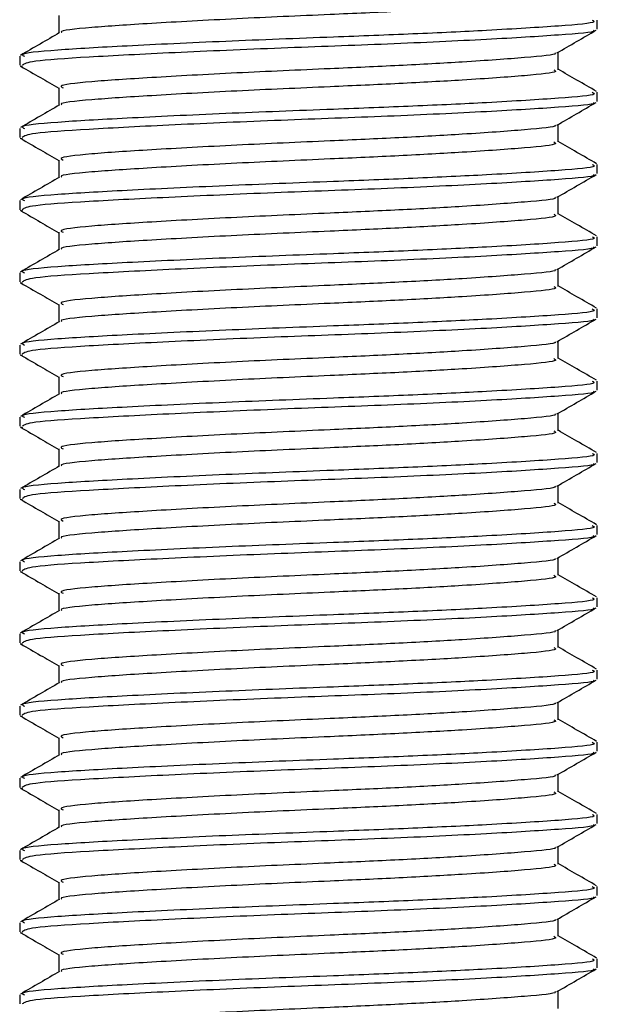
# Model space of a CAD drawing. Header units: millimetres. Extents: x 0 to 420, y 0 to 297.
# Tile 43 of 133: x 116.922 to 117.567, y 196.518 to 197.619. Entities that reach past the tile are written whole.
import ezdxf

# ---------------------------------------------------------------- set-up
doc = ezdxf.new("R2010")
doc.units = ezdxf.units.MM

msp = doc.modelspace()

# ---------------------------------------------------------------- linework, layer by layer
at = {"color": 7, "linetype": 'Continuous', "lineweight": 25}
for p, q in [((116.9654, 197.62309), (116.9654, 197.6035)), ((117.56727, 197.60799), (117.56727, 197.61808)), ((116.92172, 197.57775), (116.92172, 197.56763)), ((117.52359, 197.56257), (117.52359, 197.58224)), ((116.92218, 197.56693), (116.9249, 197.56648)), ((116.9654, 197.5424), (116.9654, 197.5228)), ((117.56727, 197.5273), (117.56727, 197.53739)), ((117.52359, 197.48188), (117.52359, 197.50155)), ((116.92172, 197.49706), (116.92172, 197.48694)), ((116.92218, 197.48623), (116.9249, 197.48578)), ((116.9654, 197.4617), (116.9654, 197.44211)), ((117.56727, 197.44661), (117.56727, 197.45669)), ((116.92172, 197.41637), (116.92172, 197.40624)), ((117.52359, 197.40118), (117.52359, 197.42085)), ((116.92218, 197.40554), (116.9249, 197.40509)), ((116.9654, 197.38101), (116.9654, 197.36142)), ((117.56727, 197.36591), (117.56727, 197.376)), ((116.92172, 197.33567), (116.92172, 197.32555)), ((117.52359, 197.32049), (117.52359, 197.34016)), ((116.92218, 197.32485), (116.9249, 197.3244)), ((116.9654, 197.30032), (116.9654, 197.28072)), ((117.56727, 197.28522), (117.56727, 197.29531)), ((117.52359, 197.2398), (117.52359, 197.25947)), ((116.92172, 197.25498), (116.92172, 197.24486)), ((116.92218, 197.24415), (116.9249, 197.2437)), ((116.9654, 197.21962), (116.9654, 197.20003)), ((117.56727, 197.20453), (117.56727, 197.21461)), ((116.92172, 197.17429), (116.92172, 197.16416)), ((117.52359, 197.1591), (117.52359, 197.17877)), ((116.92218, 197.16346), (116.9249, 197.16301)), ((116.9654, 197.13893), (116.9654, 197.11934)), ((117.56727, 197.12383), (117.56727, 197.13392)), ((116.92172, 197.0936), (116.92172, 197.08347)), ((117.52359, 197.07841), (117.52359, 197.09808)), ((116.92218, 197.08277), (116.9249, 197.08232)), ((116.9654, 197.05824), (116.9654, 197.03864)), ((117.56727, 197.04314), (117.56727, 197.05323)), ((117.52359, 196.99772), (117.52359, 197.01739)), ((116.92172, 197.0129), (116.92172, 197.00278)), ((116.92218, 197.00207), (116.9249, 197.00162)), ((116.9654, 196.97754), (116.9654, 196.95795)), ((117.56727, 196.96245), (117.56727, 196.97253)), ((116.92172, 196.93221), (116.92172, 196.92208)), ((117.52359, 196.91702), (117.52359, 196.93669)), ((116.92218, 196.92138), (116.9249, 196.92093)), ((116.9654, 196.89685), (116.9654, 196.87726)), ((117.56727, 196.88175), (117.56727, 196.89184)), ((116.92172, 196.85152), (116.92172, 196.84139)), ((117.52359, 196.83633), (117.52359, 196.856)), ((116.92218, 196.84069), (116.9249, 196.84024)), ((116.9654, 196.81616), (116.9654, 196.79656)), ((117.56727, 196.80106), (117.56727, 196.81115)), ((117.52359, 196.75564), (117.52359, 196.77531)), ((116.92172, 196.77082), (116.92172, 196.7607)), ((116.92218, 196.75999), (116.9249, 196.75954)), ((116.9654, 196.73547), (116.9654, 196.71587)), ((117.56727, 196.72037), (117.56727, 196.73045)), ((116.92172, 196.69013), (116.92172, 196.68)), ((117.52359, 196.67495), (117.52359, 196.69461)), ((116.92218, 196.6793), (116.9249, 196.67885)), ((116.9654, 196.65477), (116.9654, 196.63518)), ((117.56727, 196.63967), (117.56727, 196.64976)), ((116.92172, 196.60944), (116.92172, 196.59931)), ((117.52359, 196.59425), (117.52359, 196.61392)), ((116.92218, 196.59861), (116.9249, 196.59816)), ((116.9654, 196.57408), (116.9654, 196.55448)), ((117.56727, 196.55898), (117.56727, 196.56907)), ((117.52359, 196.51356), (117.52359, 196.53323)), ((116.92172, 196.52874), (116.92172, 196.51862))]:
    msp.add_line(p, q, dxfattribs=at)
for points, knots in [([(117.37299, 197.62932), (117.36397, 197.62881), (117.33251, 197.62702), (117.25993, 197.62392), (117.16196, 197.61957), (117.06539, 197.61425), (116.99835, 197.6098), (116.96533, 197.60623), (116.96845, 197.60431), (116.96883, 197.60407)], [0, 0, 0, 0, 0.0578973, 0.2019019, 0.3932661, 0.5899584, 0.7790544, 0.9730254, 1, 1, 1, 1]), ([(117.5615, 197.61808), (117.56297, 197.61739), (117.56804, 197.61503), (117.52817, 197.61152), (117.45481, 197.60692), (117.36378, 197.60255), (117.26306, 197.5987), (117.14876, 197.59435), (117.03765, 197.58903), (116.95895, 197.58459), (116.92013, 197.58064), (116.92573, 197.57836), (116.9272, 197.57775)], [0, 0, 0, 0, 0.0482673, 0.1669875, 0.2886879, 0.3822403, 0.4726264, 0.5927373, 0.7161886, 0.8348774, 0.9566226, 1, 1, 1, 1]), ([(116.96636, 197.60405), (116.95905, 197.59982), (116.94444, 197.59136), (116.92983, 197.5829), (116.92252, 197.57867)], [0, 0, 0, 0, 0.4998987, 1, 1, 1, 1]), ([(117.56269, 197.60682), (117.56314, 197.60653), (117.56628, 197.60458), (117.52728, 197.60144), (117.44864, 197.59643), (117.33622, 197.59122), (117.21192, 197.58684), (117.09168, 197.58164), (116.99477, 197.57664), (116.93187, 197.57238), (116.9269, 197.56915), (116.92455, 197.56763)], [0, 0, 0, 0, 0.02094603, 0.1431057, 0.26833207, 0.39481226, 0.5164381, 0.64283453, 0.76819743, 0.89026332, 1, 1, 1, 1]), ([(117.52221, 197.58144), (117.52951, 197.58567), (117.54411, 197.59413), (117.55872, 197.60258), (117.56603, 197.60681)], [0, 0, 0, 0, 0.4999098, 1, 1, 1, 1]), ([(117.51977, 197.58144), (117.52007, 197.58121), (117.52255, 197.57931), (117.48888, 197.57622), (117.42653, 197.57162), (117.3476, 197.56725), (117.26057, 197.56339), (117.16171, 197.55905), (117.06565, 197.55373), (116.99757, 197.54928), (116.96399, 197.54533), (116.96887, 197.54303), (116.97017, 197.54242)], [0, 0, 0, 0, 0.0170089, 0.1395429, 0.2651564, 0.3617182, 0.4550083, 0.5789794, 0.7064021, 0.8289037, 0.9545634, 1, 1, 1, 1]), ([(116.92296, 197.56647), (116.93027, 197.56224), (116.94442, 197.55405), (116.95856, 197.54586), (116.9654, 197.54189)], [0, 0, 0, 0, 0.5163558, 1, 1, 1, 1]), ([(117.51862, 197.56258), (117.51987, 197.5619), (117.52423, 197.55954), (117.48978, 197.55604), (117.42635, 197.55145), (117.34764, 197.54708), (117.26054, 197.54322), (117.16177, 197.53888), (117.06544, 197.53355), (116.99833, 197.52911), (116.96533, 197.52553), (116.96845, 197.52361), (116.96883, 197.52338)], [0, 0, 0, 0, 0.0490909, 0.1710963, 0.2961678, 0.392313, 0.4852006, 0.6086368, 0.7355098, 0.8574829, 0.9826005, 1, 1, 1, 1]), ([(117.56647, 197.53832), (117.55916, 197.54255), (117.54487, 197.55082), (117.53058, 197.5591), (117.52359, 197.56315)], [0, 0, 0, 0, 0.5112595, 1, 1, 1, 1]), ([(117.5615, 197.53739), (117.56297, 197.5367), (117.56804, 197.53433), (117.52817, 197.53082), (117.45481, 197.52623), (117.36378, 197.52186), (117.26306, 197.518), (117.14876, 197.51366), (117.03765, 197.50834), (116.95895, 197.50389), (116.92013, 197.49995), (116.92573, 197.49766), (116.9272, 197.49706)], [0, 0, 0, 0, 0.0482673, 0.1669875, 0.2886879, 0.3822403, 0.4726264, 0.5927373, 0.7161886, 0.8348774, 0.9566226, 1, 1, 1, 1]), ([(116.96636, 197.52336), (116.95905, 197.51913), (116.94444, 197.51066), (116.92983, 197.5022), (116.92252, 197.49797)], [0, 0, 0, 0, 0.4998987, 1, 1, 1, 1]), ([(117.56269, 197.52613), (117.56314, 197.52584), (117.56628, 197.52388), (117.52728, 197.52075), (117.44864, 197.51574), (117.33622, 197.51053), (117.21192, 197.50615), (117.09168, 197.50095), (116.99477, 197.49595), (116.93187, 197.49168), (116.9269, 197.48846), (116.92455, 197.48694)], [0, 0, 0, 0, 0.020946, 0.1431057, 0.2683321, 0.3948123, 0.5164381, 0.6428345, 0.7681974, 0.8902633, 1, 1, 1, 1]), ([(117.52221, 197.50075), (117.52951, 197.50498), (117.54411, 197.51344), (117.55872, 197.52189), (117.56603, 197.52612)], [0, 0, 0, 0, 0.4999098, 1, 1, 1, 1]), ([(117.51977, 197.50075), (117.52007, 197.50052), (117.52255, 197.49861), (117.48888, 197.49553), (117.42653, 197.49092), (117.3476, 197.48656), (117.26057, 197.4827), (117.16171, 197.47836), (117.06565, 197.47303), (116.99757, 197.46859), (116.96399, 197.46464), (116.96887, 197.46234), (116.97017, 197.46173)], [0, 0, 0, 0, 0.0170089, 0.1395429, 0.2651564, 0.3617182, 0.4550083, 0.5789794, 0.7064021, 0.8289037, 0.9545634, 1, 1, 1, 1]), ([(116.92296, 197.48577), (116.93027, 197.48154), (116.94442, 197.47336), (116.95856, 197.46516), (116.9654, 197.4612)], [0, 0, 0, 0, 0.5163558, 1, 1, 1, 1]), ([(117.51862, 197.48189), (117.51987, 197.48121), (117.52423, 197.47885), (117.48978, 197.47535), (117.42635, 197.47075), (117.34764, 197.46638), (117.26054, 197.46253), (117.16177, 197.45818), (117.06544, 197.45286), (116.99833, 197.44842), (116.96533, 197.44484), (116.96845, 197.44292), (116.96883, 197.44268)], [0, 0, 0, 0, 0.0490909, 0.1710963, 0.2961678, 0.392313, 0.4852006, 0.6086368, 0.7355098, 0.8574829, 0.9826005, 1, 1, 1, 1]), ([(117.56647, 197.45763), (117.55916, 197.46186), (117.54487, 197.47013), (117.53058, 197.47841), (117.52359, 197.48246)], [0, 0, 0, 0, 0.5112595, 1, 1, 1, 1]), ([(117.5615, 197.45669), (117.56297, 197.45601), (117.56804, 197.45364), (117.52817, 197.45013), (117.45481, 197.44554), (117.36378, 197.44117), (117.26306, 197.43731), (117.14876, 197.43297), (117.03765, 197.42764), (116.95895, 197.4232), (116.92013, 197.41926), (116.92573, 197.41697), (116.9272, 197.41637)], [0, 0, 0, 0, 0.0482673, 0.1669875, 0.2886879, 0.3822403, 0.4726264, 0.5927373, 0.7161886, 0.8348774, 0.9566226, 1, 1, 1, 1]), ([(116.96636, 197.44266), (116.95905, 197.43843), (116.94444, 197.42997), (116.92983, 197.42151), (116.92252, 197.41728)], [0, 0, 0, 0, 0.4998987, 1, 1, 1, 1]), ([(117.56269, 197.44544), (117.56314, 197.44515), (117.56628, 197.44319), (117.52728, 197.44005), (117.44864, 197.43504), (117.33622, 197.42983), (117.21192, 197.42546), (117.09168, 197.42026), (116.99477, 197.41525), (116.93187, 197.41099), (116.9269, 197.40777), (116.92455, 197.40624)], [0, 0, 0, 0, 0.020946, 0.1431057, 0.2683321, 0.3948123, 0.5164381, 0.6428345, 0.7681974, 0.8902633, 1, 1, 1, 1]), ([(117.52221, 197.42005), (117.52951, 197.42428), (117.54411, 197.43274), (117.55872, 197.4412), (117.56603, 197.44543)], [0, 0, 0, 0, 0.4999098, 1, 1, 1, 1]), ([(117.51977, 197.42006), (117.52007, 197.41982), (117.52255, 197.41792), (117.48888, 197.41484), (117.42653, 197.41023), (117.3476, 197.40586), (117.26057, 197.40201), (117.16171, 197.39766), (117.06565, 197.39234), (116.99757, 197.3879), (116.96399, 197.38394), (116.96887, 197.38165), (116.97017, 197.38104)], [0, 0, 0, 0, 0.01700891, 0.13954292, 0.26515642, 0.36171819, 0.45500832, 0.57897936, 0.70640208, 0.8289037, 0.95456345, 1, 1, 1, 1]), ([(116.92296, 197.40508), (116.93027, 197.40085), (116.94442, 197.39266), (116.95856, 197.38447), (116.9654, 197.38051)], [0, 0, 0, 0, 0.5163558, 1, 1, 1, 1]), ([(117.56647, 197.37693), (117.55916, 197.38116), (117.54487, 197.38944), (117.53058, 197.39772), (117.52359, 197.40176)], [0, 0, 0, 0, 0.5112595, 1, 1, 1, 1]), ([(117.51862, 197.4012), (117.51987, 197.40052), (117.52423, 197.39816), (117.48978, 197.39465), (117.42635, 197.39006), (117.34764, 197.38569), (117.26054, 197.38183), (117.16177, 197.37749), (117.06544, 197.37217), (116.99833, 197.36772), (116.96533, 197.36415), (116.96845, 197.36223), (116.96883, 197.36199)], [0, 0, 0, 0, 0.04909091, 0.17109626, 0.29616782, 0.39231299, 0.48520062, 0.60863681, 0.73550977, 0.85748287, 0.98260048, 1, 1, 1, 1]), ([(117.5615, 197.376), (117.56297, 197.37532), (117.56804, 197.37295), (117.52817, 197.36944), (117.45481, 197.36484), (117.36378, 197.36047), (117.26306, 197.35662), (117.14876, 197.35227), (117.03765, 197.34695), (116.95895, 197.34251), (116.92013, 197.33856), (116.92573, 197.33628), (116.9272, 197.33567)], [0, 0, 0, 0, 0.0482673, 0.1669875, 0.2886879, 0.3822403, 0.4726264, 0.5927373, 0.7161886, 0.8348774, 0.9566226, 1, 1, 1, 1]), ([(116.96636, 197.36197), (116.95905, 197.35774), (116.94444, 197.34928), (116.92983, 197.34082), (116.92252, 197.33659)], [0, 0, 0, 0, 0.4998987, 1, 1, 1, 1]), ([(117.56269, 197.36474), (117.56314, 197.36446), (117.56628, 197.3625), (117.52728, 197.35936), (117.44864, 197.35435), (117.33622, 197.34914), (117.21192, 197.34476), (117.09168, 197.33956), (116.99477, 197.33456), (116.93187, 197.3303), (116.9269, 197.32707), (116.92455, 197.32555)], [0, 0, 0, 0, 0.020946, 0.1431057, 0.2683321, 0.3948123, 0.5164381, 0.6428345, 0.7681974, 0.8902633, 1, 1, 1, 1]), ([(117.52221, 197.33936), (117.52951, 197.34359), (117.54411, 197.35205), (117.55872, 197.3605), (117.56603, 197.36473)], [0, 0, 0, 0, 0.4999098, 1, 1, 1, 1]), ([(117.51977, 197.33936), (117.52007, 197.33913), (117.52255, 197.33723), (117.48888, 197.33415), (117.42653, 197.32954), (117.3476, 197.32517), (117.26057, 197.32131), (117.16171, 197.31697), (117.06565, 197.31165), (116.99757, 197.3072), (116.96399, 197.30325), (116.96887, 197.30095), (116.97017, 197.30034)], [0, 0, 0, 0, 0.0170089, 0.1395429, 0.2651564, 0.3617182, 0.4550083, 0.5789794, 0.7064021, 0.8289037, 0.9545634, 1, 1, 1, 1]), ([(116.92296, 197.32439), (116.93027, 197.32016), (116.94442, 197.31197), (116.95856, 197.30378), (116.9654, 197.29981)], [0, 0, 0, 0, 0.51635581, 1, 1, 1, 1]), ([(117.51862, 197.3205), (117.51987, 197.31982), (117.52423, 197.31746), (117.48978, 197.31396), (117.42635, 197.30937), (117.34764, 197.305), (117.26054, 197.30114), (117.16177, 197.2968), (117.06544, 197.29147), (116.99833, 197.28703), (116.96533, 197.28345), (116.96845, 197.28153), (116.96883, 197.2813)], [0, 0, 0, 0, 0.0490909, 0.1710963, 0.2961678, 0.392313, 0.4852006, 0.6086368, 0.7355098, 0.8574829, 0.9826005, 1, 1, 1, 1]), ([(117.56647, 197.29624), (117.55916, 197.30047), (117.54487, 197.30874), (117.53058, 197.31702), (117.52359, 197.32107)], [0, 0, 0, 0, 0.5112595, 1, 1, 1, 1]), ([(117.5615, 197.29531), (117.56297, 197.29462), (117.56804, 197.29225), (117.52817, 197.28874), (117.45481, 197.28415), (117.36378, 197.27978), (117.26306, 197.27592), (117.14876, 197.27158), (117.03765, 197.26626), (116.95895, 197.26181), (116.92013, 197.25787), (116.92573, 197.25558), (116.9272, 197.25498)], [0, 0, 0, 0, 0.0482673, 0.1669875, 0.2886879, 0.3822403, 0.4726264, 0.5927373, 0.7161886, 0.8348774, 0.9566226, 1, 1, 1, 1]), ([(116.96636, 197.28128), (116.95905, 197.27705), (116.94444, 197.26858), (116.92983, 197.26012), (116.92252, 197.25589)], [0, 0, 0, 0, 0.4998987, 1, 1, 1, 1]), ([(117.56269, 197.28405), (117.56314, 197.28376), (117.56628, 197.2818), (117.52728, 197.27867), (117.44864, 197.27366), (117.33622, 197.26845), (117.21192, 197.26407), (117.09168, 197.25887), (116.99477, 197.25387), (116.93187, 197.2496), (116.9269, 197.24638), (116.92455, 197.24486)], [0, 0, 0, 0, 0.020946, 0.1431057, 0.2683321, 0.3948123, 0.5164381, 0.6428345, 0.7681974, 0.8902633, 1, 1, 1, 1]), ([(117.52221, 197.25867), (117.52951, 197.2629), (117.54411, 197.27136), (117.55872, 197.27981), (117.56603, 197.28404)], [0, 0, 0, 0, 0.4999098, 1, 1, 1, 1]), ([(117.51977, 197.25867), (117.52007, 197.25844), (117.52255, 197.25653), (117.48888, 197.25345), (117.42653, 197.24884), (117.3476, 197.24448), (117.26057, 197.24062), (117.16171, 197.23628), (117.06565, 197.23095), (116.99757, 197.22651), (116.96399, 197.22256), (116.96887, 197.22026), (116.97017, 197.21965)], [0, 0, 0, 0, 0.0170089, 0.1395429, 0.2651564, 0.3617182, 0.4550083, 0.5789794, 0.7064021, 0.8289037, 0.9545634, 1, 1, 1, 1]), ([(116.92296, 197.24369), (116.93027, 197.23946), (116.94442, 197.23128), (116.95856, 197.22308), (116.9654, 197.21912)], [0, 0, 0, 0, 0.5163558, 1, 1, 1, 1]), ([(117.51862, 197.23981), (117.51987, 197.23913), (117.52423, 197.23677), (117.48978, 197.23327), (117.42635, 197.22867), (117.34764, 197.2243), (117.26054, 197.22045), (117.16177, 197.2161), (117.06544, 197.21078), (116.99833, 197.20634), (116.96533, 197.20276), (116.96845, 197.20084), (116.96883, 197.2006)], [0, 0, 0, 0, 0.04909091, 0.17109626, 0.29616782, 0.39231299, 0.48520062, 0.60863681, 0.73550977, 0.85748287, 0.98260048, 1, 1, 1, 1]), ([(117.56647, 197.21555), (117.55916, 197.21978), (117.54487, 197.22805), (117.53058, 197.23633), (117.52359, 197.24038)], [0, 0, 0, 0, 0.5112595, 1, 1, 1, 1]), ([(117.5615, 197.21461), (117.56297, 197.21393), (117.56804, 197.21156), (117.52817, 197.20805), (117.45481, 197.20346), (117.36378, 197.19909), (117.26306, 197.19523), (117.14876, 197.19089), (117.03765, 197.18556), (116.95895, 197.18112), (116.92013, 197.17718), (116.92573, 197.17489), (116.9272, 197.17429)], [0, 0, 0, 0, 0.0482673, 0.1669875, 0.2886879, 0.3822403, 0.4726264, 0.5927373, 0.7161886, 0.8348774, 0.9566226, 1, 1, 1, 1]), ([(116.96636, 197.20059), (116.95905, 197.19635), (116.94444, 197.18789), (116.92983, 197.17943), (116.92252, 197.1752)], [0, 0, 0, 0, 0.4998987, 1, 1, 1, 1]), ([(117.56269, 197.20336), (117.56314, 197.20307), (117.56628, 197.20111), (117.52728, 197.19797), (117.44864, 197.19296), (117.33622, 197.18775), (117.21192, 197.18338), (117.09168, 197.17818), (116.99477, 197.17317), (116.93187, 197.16891), (116.9269, 197.16569), (116.92455, 197.16416)], [0, 0, 0, 0, 0.020946, 0.1431057, 0.2683321, 0.3948123, 0.5164381, 0.6428345, 0.7681974, 0.8902633, 1, 1, 1, 1]), ([(117.52221, 197.17797), (117.52951, 197.1822), (117.54411, 197.19066), (117.55872, 197.19912), (117.56603, 197.20335)], [0, 0, 0, 0, 0.4999098, 1, 1, 1, 1]), ([(117.51977, 197.17798), (117.52007, 197.17774), (117.52255, 197.17584), (117.48888, 197.17276), (117.42653, 197.16815), (117.3476, 197.16378), (117.26057, 197.15993), (117.16171, 197.15558), (117.06565, 197.15026), (116.99757, 197.14582), (116.96399, 197.14187), (116.96887, 197.13957), (116.97017, 197.13896)], [0, 0, 0, 0, 0.0170089, 0.1395429, 0.2651564, 0.3617182, 0.4550083, 0.5789794, 0.7064021, 0.8289037, 0.9545634, 1, 1, 1, 1]), ([(116.92296, 197.163), (116.93027, 197.15877), (116.94442, 197.15058), (116.95856, 197.14239), (116.9654, 197.13843)], [0, 0, 0, 0, 0.5163558, 1, 1, 1, 1]), ([(117.56647, 197.13485), (117.55916, 197.13908), (117.54487, 197.14736), (117.53058, 197.15564), (117.52359, 197.15968)], [0, 0, 0, 0, 0.5112595, 1, 1, 1, 1]), ([(117.51862, 197.15912), (117.51987, 197.15844), (117.52423, 197.15608), (117.48978, 197.15257), (117.42635, 197.14798), (117.34764, 197.14361), (117.26054, 197.13975), (117.16177, 197.13541), (117.06544, 197.13009), (116.99833, 197.12564), (116.96533, 197.12207), (116.96845, 197.12015), (116.96883, 197.11991)], [0, 0, 0, 0, 0.04909091, 0.17109626, 0.29616782, 0.39231299, 0.48520062, 0.60863681, 0.73550977, 0.85748287, 0.98260048, 1, 1, 1, 1]), ([(117.5615, 197.13392), (117.56297, 197.13324), (117.56804, 197.13087), (117.52817, 197.12736), (117.45481, 197.12276), (117.36378, 197.11839), (117.26306, 197.11454), (117.14876, 197.11019), (117.03765, 197.10487), (116.95895, 197.10043), (116.92013, 197.09648), (116.92573, 197.0942), (116.9272, 197.0936)], [0, 0, 0, 0, 0.04826734, 0.16698745, 0.28868792, 0.3822403, 0.47262643, 0.59273734, 0.71618864, 0.8348774, 0.95662262, 1, 1, 1, 1]), ([(116.96636, 197.11989), (116.95905, 197.11566), (116.94444, 197.1072), (116.92983, 197.09874), (116.92252, 197.09451)], [0, 0, 0, 0, 0.4998987, 1, 1, 1, 1]), ([(117.56269, 197.12266), (117.56314, 197.12238), (117.56628, 197.12042), (117.52728, 197.11728), (117.44864, 197.11227), (117.33622, 197.10706), (117.21192, 197.10268), (117.09168, 197.09748), (116.99477, 197.09248), (116.93187, 197.08822), (116.9269, 197.08499), (116.92455, 197.08347)], [0, 0, 0, 0, 0.02094603, 0.1431057, 0.26833207, 0.39481226, 0.5164381, 0.64283453, 0.76819743, 0.89026332, 1, 1, 1, 1]), ([(117.52221, 197.09728), (117.52951, 197.10151), (117.54411, 197.10997), (117.55872, 197.11842), (117.56603, 197.12265)], [0, 0, 0, 0, 0.4999098, 1, 1, 1, 1]), ([(117.51977, 197.09728), (117.52007, 197.09705), (117.52255, 197.09515), (117.48888, 197.09207), (117.42653, 197.08746), (117.3476, 197.08309), (117.26057, 197.07923), (117.16171, 197.07489), (117.06565, 197.06957), (116.99757, 197.06512), (116.96399, 197.06117), (116.96887, 197.05888), (116.97017, 197.05827)], [0, 0, 0, 0, 0.0170089, 0.1395429, 0.2651564, 0.3617182, 0.4550083, 0.5789794, 0.7064021, 0.8289037, 0.9545634, 1, 1, 1, 1]), ([(116.92296, 197.08231), (116.93027, 197.07808), (116.94442, 197.06989), (116.95856, 197.0617), (116.9654, 197.05773)], [0, 0, 0, 0, 0.5163558, 1, 1, 1, 1]), ([(117.51862, 197.07842), (117.51987, 197.07774), (117.52423, 197.07538), (117.48978, 197.07188), (117.42635, 197.06729), (117.34764, 197.06292), (117.26054, 197.05906), (117.16177, 197.05472), (117.06544, 197.04939), (116.99833, 197.04495), (116.96533, 197.04137), (116.96845, 197.03945), (116.96883, 197.03922)], [0, 0, 0, 0, 0.04909091, 0.17109626, 0.29616782, 0.39231299, 0.48520062, 0.60863681, 0.73550977, 0.85748287, 0.98260048, 1, 1, 1, 1]), ([(117.56647, 197.05416), (117.55916, 197.05839), (117.54487, 197.06666), (117.53058, 197.07494), (117.52359, 197.07899)], [0, 0, 0, 0, 0.5112595, 1, 1, 1, 1]), ([(117.5615, 197.05323), (117.56297, 197.05254), (117.56804, 197.05017), (117.52817, 197.04666), (117.45481, 197.04207), (117.36378, 197.0377), (117.26306, 197.03384), (117.14876, 197.0295), (117.03765, 197.02418), (116.95895, 197.01973), (116.92013, 197.01579), (116.92573, 197.0135), (116.9272, 197.0129)], [0, 0, 0, 0, 0.0482673, 0.1669875, 0.2886879, 0.3822403, 0.4726264, 0.5927373, 0.7161886, 0.8348774, 0.9566226, 1, 1, 1, 1]), ([(116.96636, 197.0392), (116.95905, 197.03497), (116.94444, 197.0265), (116.92983, 197.01804), (116.92252, 197.01381)], [0, 0, 0, 0, 0.4998987, 1, 1, 1, 1]), ([(117.56269, 197.04197), (117.56314, 197.04168), (117.56628, 197.03972), (117.52728, 197.03659), (117.44864, 197.03158), (117.33622, 197.02637), (117.21192, 197.02199), (117.09168, 197.01679), (116.99477, 197.01179), (116.93187, 197.00752), (116.9269, 197.0043), (116.92455, 197.00278)], [0, 0, 0, 0, 0.02094603, 0.1431057, 0.26833207, 0.39481226, 0.5164381, 0.64283453, 0.76819743, 0.89026332, 1, 1, 1, 1]), ([(117.52221, 197.01659), (117.52951, 197.02082), (117.54411, 197.02928), (117.55872, 197.03773), (117.56603, 197.04196)], [0, 0, 0, 0, 0.4999098, 1, 1, 1, 1]), ([(117.51977, 197.01659), (117.52007, 197.01636), (117.52255, 197.01445), (117.48888, 197.01137), (117.42653, 197.00676), (117.3476, 197.0024), (117.26057, 196.99854), (117.16171, 196.9942), (117.06565, 196.98887), (116.99757, 196.98443), (116.96399, 196.98048), (116.96887, 196.97818), (116.97017, 196.97757)], [0, 0, 0, 0, 0.0170089, 0.1395429, 0.2651564, 0.3617182, 0.4550083, 0.5789794, 0.7064021, 0.8289037, 0.9545634, 1, 1, 1, 1]), ([(116.92296, 197.00161), (116.93027, 196.99738), (116.94442, 196.9892), (116.95856, 196.981), (116.9654, 196.97704)], [0, 0, 0, 0, 0.5163558, 1, 1, 1, 1]), ([(117.51862, 196.99773), (117.51987, 196.99705), (117.52423, 196.99469), (117.48978, 196.99119), (117.42635, 196.98659), (117.34764, 196.98222), (117.26054, 196.97837), (117.16177, 196.97402), (117.06544, 196.9687), (116.99833, 196.96426), (116.96533, 196.96068), (116.96845, 196.95876), (116.96883, 196.95852)], [0, 0, 0, 0, 0.0490909, 0.1710963, 0.2961678, 0.392313, 0.4852006, 0.6086368, 0.7355098, 0.8574829, 0.9826005, 1, 1, 1, 1]), ([(117.56647, 196.97347), (117.55916, 196.9777), (117.54487, 196.98597), (117.53058, 196.99425), (117.52359, 196.9983)], [0, 0, 0, 0, 0.5112595, 1, 1, 1, 1]), ([(117.5615, 196.97253), (117.56297, 196.97185), (117.56804, 196.96948), (117.52817, 196.96597), (117.45481, 196.96138), (117.36378, 196.95701), (117.26306, 196.95315), (117.14876, 196.94881), (117.03765, 196.94348), (116.95895, 196.93904), (116.92013, 196.9351), (116.92573, 196.93281), (116.9272, 196.93221)], [0, 0, 0, 0, 0.0482673, 0.1669875, 0.2886879, 0.3822403, 0.4726264, 0.5927373, 0.7161886, 0.8348774, 0.9566226, 1, 1, 1, 1]), ([(116.96636, 196.95851), (116.95905, 196.95427), (116.94444, 196.94581), (116.92983, 196.93735), (116.92252, 196.93312)], [0, 0, 0, 0, 0.4998987, 1, 1, 1, 1]), ([(117.56269, 196.96128), (117.56314, 196.96099), (117.56628, 196.95903), (117.52728, 196.95589), (117.44864, 196.95088), (117.33622, 196.94567), (117.21192, 196.9413), (117.09168, 196.9361), (116.99477, 196.93109), (116.93187, 196.92683), (116.9269, 196.92361), (116.92455, 196.92208)], [0, 0, 0, 0, 0.020946, 0.1431057, 0.2683321, 0.3948123, 0.5164381, 0.6428345, 0.7681974, 0.8902633, 1, 1, 1, 1]), ([(117.52221, 196.93589), (117.52951, 196.94012), (117.54411, 196.94858), (117.55872, 196.95704), (117.56603, 196.96127)], [0, 0, 0, 0, 0.4999098, 1, 1, 1, 1]), ([(117.51977, 196.9359), (117.52007, 196.93566), (117.52255, 196.93376), (117.48888, 196.93068), (117.42653, 196.92607), (117.3476, 196.92171), (117.26057, 196.91785), (117.16171, 196.9135), (117.06565, 196.90818), (116.99757, 196.90374), (116.96399, 196.89979), (116.96887, 196.89749), (116.97017, 196.89688)], [0, 0, 0, 0, 0.0170089, 0.1395429, 0.2651564, 0.3617182, 0.4550083, 0.5789794, 0.7064021, 0.8289037, 0.9545634, 1, 1, 1, 1]), ([(116.92296, 196.92092), (116.93027, 196.91669), (116.94442, 196.9085), (116.95856, 196.90031), (116.9654, 196.89635)], [0, 0, 0, 0, 0.5163558, 1, 1, 1, 1]), ([(117.56647, 196.89277), (117.55916, 196.897), (117.54487, 196.90528), (117.53058, 196.91356), (117.52359, 196.9176)], [0, 0, 0, 0, 0.5112595, 1, 1, 1, 1]), ([(117.51862, 196.91704), (117.51987, 196.91636), (117.52423, 196.914), (117.48978, 196.91049), (117.42635, 196.9059), (117.34764, 196.90153), (117.26054, 196.89767), (117.16177, 196.89333), (117.06544, 196.88801), (116.99833, 196.88356), (116.96533, 196.87999), (116.96845, 196.87807), (116.96883, 196.87783)], [0, 0, 0, 0, 0.0490909, 0.1710963, 0.2961678, 0.392313, 0.4852006, 0.6086368, 0.7355098, 0.8574829, 0.9826005, 1, 1, 1, 1]), ([(117.5615, 196.89184), (117.56297, 196.89116), (117.56804, 196.88879), (117.52817, 196.88528), (117.45481, 196.88068), (117.36378, 196.87631), (117.26306, 196.87246), (117.14876, 196.86811), (117.03765, 196.86279), (116.95895, 196.85835), (116.92013, 196.8544), (116.92573, 196.85212), (116.9272, 196.85152)], [0, 0, 0, 0, 0.0482673, 0.1669875, 0.2886879, 0.3822403, 0.4726264, 0.5927373, 0.7161886, 0.8348774, 0.9566226, 1, 1, 1, 1]), ([(116.96636, 196.87781), (116.95905, 196.87358), (116.94444, 196.86512), (116.92983, 196.85666), (116.92252, 196.85243)], [0, 0, 0, 0, 0.4998987, 1, 1, 1, 1]), ([(117.56269, 196.88058), (117.56314, 196.8803), (117.56628, 196.87834), (117.52728, 196.8752), (117.44864, 196.87019), (117.33622, 196.86498), (117.21192, 196.86061), (117.09168, 196.8554), (116.99477, 196.8504), (116.93187, 196.84614), (116.9269, 196.84291), (116.92455, 196.84139)], [0, 0, 0, 0, 0.020946, 0.1431057, 0.2683321, 0.3948123, 0.5164381, 0.6428345, 0.7681974, 0.8902633, 1, 1, 1, 1]), ([(117.52221, 196.8552), (117.52951, 196.85943), (117.54411, 196.86789), (117.55872, 196.87634), (117.56603, 196.88057)], [0, 0, 0, 0, 0.4999098, 1, 1, 1, 1]), ([(117.51977, 196.8552), (117.52007, 196.85497), (117.52255, 196.85307), (117.48888, 196.84999), (117.42653, 196.84538), (117.3476, 196.84101), (117.26057, 196.83715), (117.16171, 196.83281), (117.06565, 196.82749), (116.99757, 196.82304), (116.96399, 196.81909), (116.96887, 196.8168), (116.97017, 196.81619)], [0, 0, 0, 0, 0.0170089, 0.1395429, 0.2651564, 0.3617182, 0.4550083, 0.5789794, 0.7064021, 0.8289037, 0.9545634, 1, 1, 1, 1]), ([(116.92296, 196.84023), (116.93027, 196.836), (116.94442, 196.82781), (116.95856, 196.81962), (116.9654, 196.81565)], [0, 0, 0, 0, 0.5163558, 1, 1, 1, 1]), ([(117.51862, 196.83634), (117.51987, 196.83567), (117.52423, 196.8333), (117.48978, 196.8298), (117.42635, 196.82521), (117.34764, 196.82084), (117.26054, 196.81698), (117.16177, 196.81264), (117.06544, 196.80731), (116.99833, 196.80287), (116.96533, 196.79929), (116.96845, 196.79737), (116.96883, 196.79714)], [0, 0, 0, 0, 0.0490909, 0.1710963, 0.2961678, 0.392313, 0.4852006, 0.6086368, 0.7355098, 0.8574829, 0.9826005, 1, 1, 1, 1]), ([(117.56647, 196.81208), (117.55916, 196.81631), (117.54487, 196.82458), (117.53058, 196.83286), (117.52359, 196.83691)], [0, 0, 0, 0, 0.5112595, 1, 1, 1, 1]), ([(117.5615, 196.81115), (117.56297, 196.81046), (117.56804, 196.80809), (117.52817, 196.80458), (117.45481, 196.79999), (117.36378, 196.79562), (117.26306, 196.79176), (117.14876, 196.78742), (117.03765, 196.7821), (116.95895, 196.77765), (116.92013, 196.77371), (116.92573, 196.77142), (116.9272, 196.77082)], [0, 0, 0, 0, 0.0482673, 0.1669875, 0.2886879, 0.3822403, 0.4726264, 0.5927373, 0.7161886, 0.8348774, 0.9566226, 1, 1, 1, 1]), ([(116.96636, 196.79712), (116.95905, 196.79289), (116.94444, 196.78442), (116.92983, 196.77596), (116.92252, 196.77173)], [0, 0, 0, 0, 0.4998987, 1, 1, 1, 1]), ([(117.56269, 196.79989), (117.56314, 196.7996), (117.56628, 196.79764), (117.52728, 196.79451), (117.44864, 196.7895), (117.33622, 196.78429), (117.21192, 196.77991), (117.09168, 196.77471), (116.99477, 196.76971), (116.93187, 196.76544), (116.9269, 196.76222), (116.92455, 196.7607)], [0, 0, 0, 0, 0.020946, 0.1431057, 0.2683321, 0.3948123, 0.5164381, 0.6428345, 0.7681974, 0.8902633, 1, 1, 1, 1]), ([(117.52221, 196.77451), (117.52951, 196.77874), (117.54411, 196.7872), (117.55872, 196.79565), (117.56603, 196.79988)], [0, 0, 0, 0, 0.4999098, 1, 1, 1, 1]), ([(117.51977, 196.77451), (117.52007, 196.77428), (117.52255, 196.77238), (117.48888, 196.76929), (117.42653, 196.76468), (117.3476, 196.76032), (117.26057, 196.75646), (117.16171, 196.75212), (117.06565, 196.74679), (116.99757, 196.74235), (116.96399, 196.7384), (116.96887, 196.7361), (116.97017, 196.73549)], [0, 0, 0, 0, 0.01700891, 0.13954292, 0.26515642, 0.36171819, 0.45500832, 0.57897936, 0.70640208, 0.8289037, 0.95456345, 1, 1, 1, 1]), ([(116.92296, 196.75953), (116.93027, 196.75531), (116.94442, 196.74712), (116.95856, 196.73892), (116.9654, 196.73496)], [0, 0, 0, 0, 0.51635581, 1, 1, 1, 1]), ([(117.51862, 196.75565), (117.51987, 196.75497), (117.52423, 196.75261), (117.48978, 196.74911), (117.42635, 196.74451), (117.34764, 196.74014), (117.26054, 196.73629), (117.16177, 196.73194), (117.06544, 196.72662), (116.99833, 196.72218), (116.96533, 196.7186), (116.96845, 196.71668), (116.96883, 196.71644)], [0, 0, 0, 0, 0.04909091, 0.17109626, 0.29616782, 0.39231299, 0.48520062, 0.60863681, 0.73550977, 0.85748287, 0.98260048, 1, 1, 1, 1]), ([(117.56647, 196.73139), (117.55916, 196.73562), (117.54487, 196.74389), (117.53058, 196.75217), (117.52359, 196.75622)], [0, 0, 0, 0, 0.5112595, 1, 1, 1, 1]), ([(117.5615, 196.73045), (117.56297, 196.72977), (117.56804, 196.7274), (117.52817, 196.72389), (117.45481, 196.7193), (117.36378, 196.71493), (117.26306, 196.71107), (117.14876, 196.70673), (117.03765, 196.7014), (116.95895, 196.69696), (116.92013, 196.69302), (116.92573, 196.69073), (116.9272, 196.69013)], [0, 0, 0, 0, 0.0482673, 0.1669875, 0.2886879, 0.3822403, 0.4726264, 0.5927373, 0.7161886, 0.8348774, 0.9566226, 1, 1, 1, 1]), ([(116.96636, 196.71643), (116.95905, 196.71219), (116.94444, 196.70373), (116.92983, 196.69527), (116.92252, 196.69104)], [0, 0, 0, 0, 0.4998987, 1, 1, 1, 1]), ([(117.56269, 196.7192), (117.56314, 196.71891), (117.56628, 196.71695), (117.52728, 196.71381), (117.44864, 196.7088), (117.33622, 196.70359), (117.21192, 196.69922), (117.09168, 196.69402), (116.99477, 196.68901), (116.93187, 196.68475), (116.9269, 196.68153), (116.92455, 196.68)], [0, 0, 0, 0, 0.020946, 0.1431057, 0.2683321, 0.3948123, 0.5164381, 0.6428345, 0.7681974, 0.8902633, 1, 1, 1, 1]), ([(117.52221, 196.69381), (117.52951, 196.69804), (117.54411, 196.7065), (117.55872, 196.71496), (117.56603, 196.71919)], [0, 0, 0, 0, 0.4999098, 1, 1, 1, 1]), ([(117.51977, 196.69382), (117.52007, 196.69358), (117.52255, 196.69168), (117.48888, 196.6886), (117.42653, 196.68399), (117.3476, 196.67963), (117.26057, 196.67577), (117.16171, 196.67142), (117.06565, 196.6661), (116.99757, 196.66166), (116.96399, 196.65771), (116.96887, 196.65541), (116.97017, 196.6548)], [0, 0, 0, 0, 0.0170089, 0.1395429, 0.2651564, 0.3617182, 0.4550083, 0.5789794, 0.7064021, 0.8289037, 0.9545634, 1, 1, 1, 1]), ([(116.92296, 196.67884), (116.93027, 196.67461), (116.94442, 196.66642), (116.95856, 196.65823), (116.9654, 196.65427)], [0, 0, 0, 0, 0.5163558, 1, 1, 1, 1]), ([(117.56647, 196.65069), (117.55916, 196.65492), (117.54487, 196.6632), (117.53058, 196.67148), (117.52359, 196.67552)], [0, 0, 0, 0, 0.5112595, 1, 1, 1, 1]), ([(117.51862, 196.67496), (117.51987, 196.67428), (117.52423, 196.67192), (117.48978, 196.66841), (117.42635, 196.66382), (117.34764, 196.65945), (117.26054, 196.65559), (117.16177, 196.65125), (117.06544, 196.64593), (116.99833, 196.64148), (116.96533, 196.63791), (116.96845, 196.63599), (116.96883, 196.63575)], [0, 0, 0, 0, 0.0490909, 0.1710963, 0.2961678, 0.392313, 0.4852006, 0.6086368, 0.7355098, 0.8574829, 0.9826005, 1, 1, 1, 1]), ([(117.5615, 196.64976), (117.56297, 196.64908), (117.56804, 196.64671), (117.52817, 196.6432), (117.45481, 196.6386), (117.36378, 196.63423), (117.26306, 196.63038), (117.14876, 196.62603), (117.03765, 196.62071), (116.95895, 196.61627), (116.92013, 196.61232), (116.92573, 196.61004), (116.9272, 196.60944)], [0, 0, 0, 0, 0.04826734, 0.16698745, 0.28868792, 0.3822403, 0.47262643, 0.59273734, 0.71618864, 0.8348774, 0.95662262, 1, 1, 1, 1]), ([(116.96636, 196.63573), (116.95905, 196.6315), (116.94444, 196.62304), (116.92983, 196.61458), (116.92252, 196.61035)], [0, 0, 0, 0, 0.49989867, 1, 1, 1, 1]), ([(117.56269, 196.6385), (117.56314, 196.63822), (117.56628, 196.63626), (117.52728, 196.63312), (117.44864, 196.62811), (117.33622, 196.6229), (117.21192, 196.61853), (117.09168, 196.61332), (116.99477, 196.60832), (116.93187, 196.60406), (116.9269, 196.60083), (116.92455, 196.59931)], [0, 0, 0, 0, 0.020946, 0.1431057, 0.2683321, 0.3948123, 0.5164381, 0.6428345, 0.7681974, 0.8902633, 1, 1, 1, 1]), ([(117.52221, 196.61312), (117.52951, 196.61735), (117.54411, 196.62581), (117.55872, 196.63427), (117.56603, 196.63849)], [0, 0, 0, 0, 0.4999098, 1, 1, 1, 1]), ([(117.51977, 196.61312), (117.52007, 196.61289), (117.52255, 196.61099), (117.48888, 196.60791), (117.42653, 196.6033), (117.3476, 196.59893), (117.26057, 196.59507), (117.16171, 196.59073), (117.06565, 196.58541), (116.99757, 196.58096), (116.96399, 196.57701), (116.96887, 196.57472), (116.97017, 196.57411)], [0, 0, 0, 0, 0.0170089, 0.1395429, 0.2651564, 0.3617182, 0.4550083, 0.5789794, 0.7064021, 0.8289037, 0.9545634, 1, 1, 1, 1]), ([(116.92296, 196.59815), (116.93027, 196.59392), (116.94442, 196.58573), (116.95856, 196.57754), (116.9654, 196.57357)], [0, 0, 0, 0, 0.5163558, 1, 1, 1, 1]), ([(117.51862, 196.59426), (117.51987, 196.59359), (117.52423, 196.59122), (117.48978, 196.58772), (117.42635, 196.58313), (117.34764, 196.57876), (117.26054, 196.5749), (117.16177, 196.57056), (117.06544, 196.56523), (116.99833, 196.56079), (116.96533, 196.55721), (116.96845, 196.55529), (116.96883, 196.55506)], [0, 0, 0, 0, 0.0490909, 0.1710963, 0.2961678, 0.392313, 0.4852006, 0.6086368, 0.7355098, 0.8574829, 0.9826005, 1, 1, 1, 1]), ([(117.56647, 196.57), (117.55916, 196.57423), (117.54487, 196.5825), (117.53058, 196.59078), (117.52359, 196.59483)], [0, 0, 0, 0, 0.5112595, 1, 1, 1, 1]), ([(117.5615, 196.56907), (117.56297, 196.56838), (117.56804, 196.56601), (117.52817, 196.5625), (117.45481, 196.55791), (117.36378, 196.55354), (117.26306, 196.54968), (117.14876, 196.54534), (117.03765, 196.54002), (116.95895, 196.53557), (116.92013, 196.53163), (116.92573, 196.52934), (116.9272, 196.52874)], [0, 0, 0, 0, 0.0482673, 0.1669875, 0.2886879, 0.3822403, 0.4726264, 0.5927373, 0.7161886, 0.8348774, 0.9566226, 1, 1, 1, 1]), ([(116.96636, 196.55504), (116.95905, 196.55081), (116.94444, 196.54234), (116.92983, 196.53388), (116.92252, 196.52965)], [0, 0, 0, 0, 0.4998987, 1, 1, 1, 1]), ([(117.56269, 196.55781), (117.56314, 196.55752), (117.56628, 196.55556), (117.52728, 196.55243), (117.44864, 196.54742), (117.33622, 196.54221), (117.21192, 196.53783), (117.09168, 196.53263), (116.99477, 196.52763), (116.93187, 196.52336), (116.9269, 196.52014), (116.92455, 196.51862)], [0, 0, 0, 0, 0.020946, 0.1431057, 0.2683321, 0.3948123, 0.5164381, 0.6428345, 0.7681974, 0.8902633, 1, 1, 1, 1]), ([(117.52221, 196.53243), (117.52951, 196.53666), (117.54411, 196.54512), (117.55872, 196.55357), (117.56603, 196.5578)], [0, 0, 0, 0, 0.4999098, 1, 1, 1, 1]), ([(117.51977, 196.53243), (117.52007, 196.5322), (117.52255, 196.5303), (117.48888, 196.52721), (117.42653, 196.5226), (117.3476, 196.51824), (117.26057, 196.51438), (117.16171, 196.51004), (117.06565, 196.50471), (116.99757, 196.50027), (116.96399, 196.49632), (116.96887, 196.49402), (116.97017, 196.49341)], [0, 0, 0, 0, 0.0170089, 0.1395429, 0.2651564, 0.3617182, 0.4550083, 0.5789794, 0.7064021, 0.8289037, 0.9545634, 1, 1, 1, 1])]:
    msp.add_open_spline(points, degree=3, knots=knots, dxfattribs=at)

doc.saveas('drawing.dxf')
